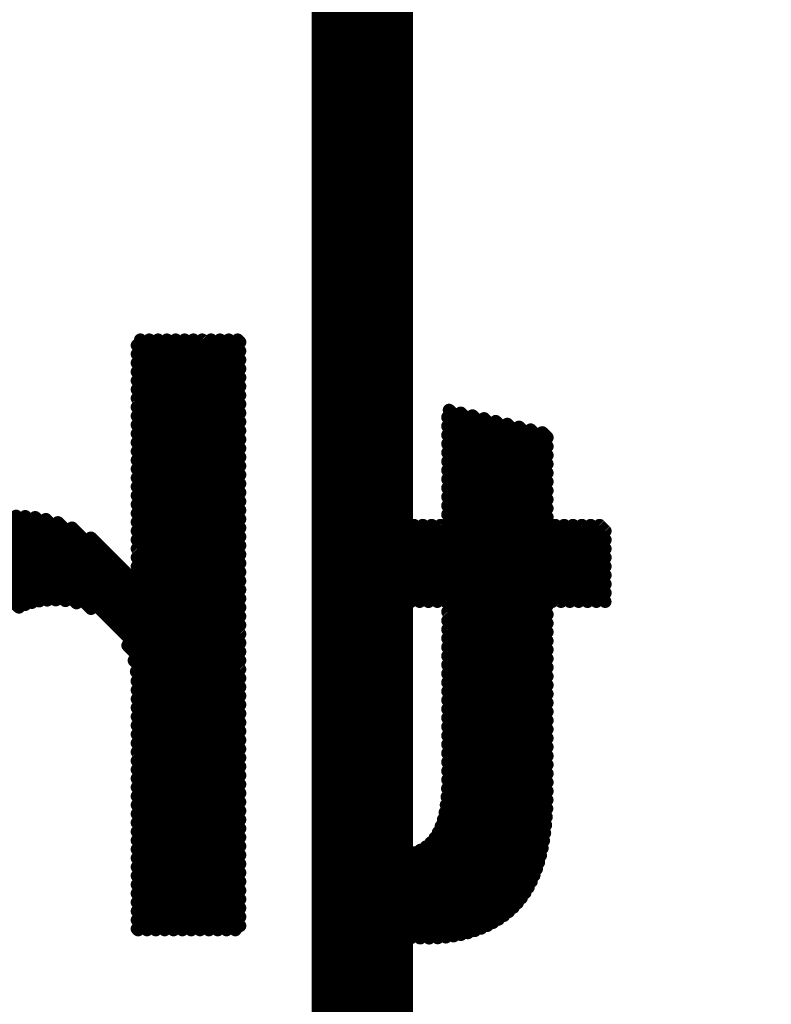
# Model space of a CAD drawing. Extents: x -13 to 79, y -40 to 78.
# Tile 50 of 96: x 44.02 to 45.52, y 12.46 to 14.43. Entities that reach past the tile are written whole.
import ezdxf

# ---------------------------------------------------------------- set-up
doc = ezdxf.new("R2010")
doc.units = 0
for name, color, linetype in [('1', 22, 'CONTINUOUS'), ('21', 253, 'CONTINUOUS'), ('22', 140, 'CONTINUOUS')]:
    doc.layers.add(name, color=color, linetype=linetype)

msp = doc.modelspace()

# ---------------------------------------------------------------- linework, layer by layer
at = {"layer": '1', "const_width": 0.2032}
msp.add_lwpolyline([(44.704, 11.43), (44.704, 16.51)], dxfattribs=at)
at = {"layer": '21', "const_width": 3.048}
msp.add_lwpolyline([(32.385, 3.175, 0.4142), (61.595, 32.385)], format="xyb", dxfattribs=at)
at = {"layer": '22', "const_width": 0.0254}
for points in [[(44.4593, 13.5915), (44.26, 13.7908)], [(44.4593, 13.6092), (44.2777, 13.7908)], [(44.4593, 13.6268), (44.2954, 13.7908)], [(44.4593, 13.6445), (44.313, 13.7908)], [(44.4593, 13.6622), (44.3307, 13.7908)], [(44.4593, 13.6799), (44.3484, 13.7908)], [(44.4593, 13.6975), (44.3661, 13.7908)], [(44.4593, 13.7152), (44.3838, 13.7908)], [(44.4593, 13.7329), (44.4014, 13.7908)], [(44.4593, 13.7506), (44.4191, 13.7908)], [(44.4593, 13.7683), (44.4368, 13.7908)], [(44.4593, 13.7859), (44.4545, 13.7908)], [(44.4593, 13.5738), (44.2533, 13.7798)], [(44.4593, 13.5561), (44.2533, 13.7622)], [(44.4593, 13.5384), (44.2533, 13.7445)], [(44.4593, 13.5208), (44.2533, 13.7268)], [(44.4593, 13.5031), (44.2533, 13.7091)], [(44.4593, 13.4854), (44.2533, 13.6914)], [(44.4593, 13.4677), (44.2533, 13.6738)], [(44.4593, 13.4501), (44.2533, 13.6561)], [(45.0742, 13.4539), (44.8778, 13.6503)], [(44.4593, 13.4324), (44.2533, 13.6384)], [(45.0742, 13.4362), (44.8746, 13.6359)], [(45.0742, 13.4715), (44.9011, 13.6447)], [(45.0742, 13.4892), (44.9244, 13.6391)], [(45.0742, 13.5069), (44.9477, 13.6335)], [(44.4593, 13.4147), (44.2533, 13.6207)], [(45.1903, 13.3024), (44.8746, 13.6182)], [(45.0742, 13.5246), (44.971, 13.6279)], [(45.0742, 13.5423), (44.9942, 13.6222)], [(45.0742, 13.5599), (45.0175, 13.6166)], [(45.0742, 13.5776), (45.0408, 13.611)], [(44.4593, 13.397), (44.2533, 13.6031)], [(45.1903, 13.2847), (44.8746, 13.6005)], [(45.0742, 13.5953), (45.0641, 13.6054)], [(44.4593, 13.3793), (44.2533, 13.5854)], [(45.19, 13.2673), (44.8746, 13.5828)], [(44.4593, 13.3617), (44.2533, 13.5677)], [(45.1724, 13.2673), (44.8746, 13.5651)], [(44.4593, 13.344), (44.2533, 13.55)], [(44.4593, 13.3263), (44.2533, 13.5323)], [(45.1547, 13.2673), (44.8746, 13.5475)], [(44.4593, 13.3086), (44.2533, 13.5147)], [(45.137, 13.2673), (44.8746, 13.5298)], [(45.1193, 13.2673), (44.8746, 13.5121)], [(44.4593, 13.291), (44.2533, 13.497)], [(45.1017, 13.2673), (44.8746, 13.4944)], [(44.4593, 13.2733), (44.2533, 13.4793)], [(45.084, 13.2673), (44.8746, 13.4768)], [(44.4593, 13.2556), (44.2533, 13.4616)], [(45.0742, 13.2594), (44.8746, 13.4591)], [(44.1322, 13.2645), (43.9619, 13.4348)], [(44.1611, 13.2533), (43.9775, 13.4369)], [(44.4593, 12.9728), (43.9939, 13.4381)], [(44.4593, 12.9904), (44.0113, 13.4385)], [(44.4593, 13.0081), (44.0297, 13.4378)], [(44.4593, 13.0258), (44.0494, 13.4357)], [(44.4593, 13.2379), (44.2533, 13.444)], [(45.0742, 13.2417), (44.8746, 13.4414)], [(44.043, 13.2653), (43.8936, 13.4147)], [(44.0577, 13.2683), (43.9061, 13.4199)], [(44.0736, 13.2701), (43.9191, 13.4246)], [(44.0909, 13.2705), (43.9327, 13.4286)], [(44.11, 13.269), (43.947, 13.4321)], [(44.4593, 13.0435), (44.0709, 13.4319)], [(44.4593, 13.0611), (44.095, 13.4255)], [(44.4593, 13.0788), (44.1233, 13.4148)], [(44.4593, 13.2202), (44.2533, 13.4263)], [(44.8365, 13.2673), (44.6837, 13.4201)], [(44.8542, 13.2673), (44.7014, 13.4201)], [(44.8719, 13.2673), (44.719, 13.4201)], [(45.0742, 13.0826), (44.7367, 13.4201)], [(45.0742, 13.1003), (44.7544, 13.4201)], [(45.0742, 13.118), (44.7721, 13.4201)], [(45.0742, 13.1357), (44.7897, 13.4201)], [(45.0742, 13.1533), (44.8074, 13.4201)], [(45.0742, 13.171), (44.8251, 13.4201)], [(45.0742, 13.1887), (44.8428, 13.4201)], [(45.0742, 13.2064), (44.8605, 13.4201)], [(45.0742, 13.2241), (44.8746, 13.4237)], [(45.1903, 13.3201), (45.0903, 13.4201)], [(45.1903, 13.3377), (45.1079, 13.4201)], [(45.1903, 13.3554), (45.1256, 13.4201)], [(45.1903, 13.3731), (45.1433, 13.4201)], [(45.1903, 13.3908), (45.161, 13.4201)], [(45.1903, 13.4085), (45.1787, 13.4201)], [(44.017, 13.2559), (43.8702, 13.4028)], [(44.0295, 13.2612), (43.8816, 13.409)], [(44.4593, 13.0965), (44.161, 13.3948)], [(44.4593, 13.2026), (44.2533, 13.4086)], [(44.8188, 13.2673), (44.6801, 13.4061)], [(44.4593, 13.1849), (44.2533, 13.3909)], [(44.8011, 13.2673), (44.6801, 13.3884)], [(44.4593, 13.1672), (44.2533, 13.3732)], [(44.4593, 13.1495), (44.2533, 13.3556)], [(44.7835, 13.2673), (44.6801, 13.3707)], [(44.4593, 13.1319), (44.2533, 13.3379)], [(44.7658, 13.2673), (44.6801, 13.353)], [(44.7481, 13.2673), (44.6801, 13.3354)], [(44.4593, 13.1142), (44.2533, 13.3202)], [(44.7304, 13.2673), (44.6801, 13.3177)], [(44.7127, 13.2673), (44.6801, 13.3)], [(44.6951, 13.2673), (44.6801, 13.2823)], [(45.0742, 13.065), (44.8746, 13.2646)], [(45.0742, 13.0473), (44.8746, 13.2469)], [(45.0742, 13.0296), (44.8746, 13.2293)], [(45.0742, 13.0119), (44.8746, 13.2116)], [(44.4593, 12.9551), (44.2346, 13.1798)], [(45.0742, 12.9942), (44.8746, 13.1939)], [(45.0742, 12.9766), (44.8746, 13.1762)], [(45.0742, 12.9589), (44.8746, 13.1585)], [(44.4593, 12.9374), (44.2472, 13.1495)], [(45.0742, 12.9412), (44.8746, 13.1409)], [(44.4593, 12.9197), (44.2516, 13.1274)], [(45.0742, 12.9235), (44.8746, 13.1232)], [(44.4593, 12.902), (44.2531, 13.1083)], [(45.0742, 12.9059), (44.8746, 13.1055)], [(44.4593, 12.8844), (44.2533, 13.0904)], [(45.0742, 12.8882), (44.8746, 13.0878)], [(44.4593, 12.8667), (44.2533, 13.0727)], [(45.0741, 12.8707), (44.8746, 13.0702)], [(44.4593, 12.849), (44.2533, 13.055)], [(45.0735, 12.8535), (44.8746, 13.0525)], [(44.4593, 12.8313), (44.2533, 13.0374)], [(44.4593, 12.8137), (44.2533, 13.0197)], [(45.0726, 12.8368), (44.8746, 13.0348)], [(44.4593, 12.796), (44.2533, 13.002)], [(45.0712, 12.8205), (44.8746, 13.0171)], [(44.4593, 12.7783), (44.2533, 12.9843)], [(45.0694, 12.8047), (44.8746, 12.9995)], [(45.0671, 12.7893), (44.8746, 12.9818)], [(44.4593, 12.7606), (44.2533, 12.9667)], [(45.0643, 12.7744), (44.8746, 12.9641)], [(44.4593, 12.7429), (44.2533, 12.949)], [(45.061, 12.7599), (44.8746, 12.9464)], [(44.4593, 12.7253), (44.2533, 12.9313)], [(45.0572, 12.7461), (44.8746, 12.9287)], [(44.4593, 12.7076), (44.2533, 12.9136)], [(45.0529, 12.7327), (44.8746, 12.9111)], [(44.4593, 12.6899), (44.2533, 12.8959)], [(45.048, 12.7199), (44.8743, 12.8937)], [(44.4593, 12.6722), (44.2533, 12.8783)], [(45.0426, 12.7077), (44.8734, 12.8769)], [(44.4593, 12.6546), (44.2533, 12.8606)], [(44.4593, 12.6369), (44.2533, 12.8429)], [(45.0298, 12.6851), (44.8693, 12.8457)], [(45.0365, 12.6961), (44.8717, 12.8609)], [(44.4593, 12.6192), (44.2533, 12.8252)], [(45.0226, 12.6747), (44.8659, 12.8314)], [(44.45, 12.6108), (44.2533, 12.8076)], [(45.0062, 12.6557), (44.8559, 12.806)], [(45.0147, 12.6649), (44.8615, 12.8181)], [(44.4323, 12.6108), (44.2533, 12.7899)], [(44.9871, 12.6394), (44.8411, 12.7854)], [(44.997, 12.6472), (44.8492, 12.795)], [(44.4147, 12.6108), (44.2533, 12.7722)], [(44.871, 12.5964), (44.6994, 12.768)], [(44.8865, 12.5986), (44.7212, 12.7639)], [(44.954, 12.6195), (44.8079, 12.7656)], [(44.9657, 12.6255), (44.8205, 12.7706)], [(44.9767, 12.6321), (44.8316, 12.7773)], [(44.397, 12.6108), (44.2533, 12.7545)], [(44.8548, 12.595), (44.6899, 12.7599)], [(44.9013, 12.6015), (44.7412, 12.7616)], [(44.9154, 12.605), (44.7599, 12.7606)], [(44.9289, 12.6092), (44.7776, 12.7606)], [(44.9418, 12.6141), (44.7936, 12.7622)], [(44.3793, 12.6108), (44.2533, 12.7368)], [(44.8199, 12.5945), (44.6891, 12.7253)], [(44.8377, 12.5944), (44.6895, 12.7426)], [(44.3616, 12.6108), (44.2533, 12.7192)], [(44.8016, 12.5951), (44.6888, 12.708)], [(44.344, 12.6108), (44.2533, 12.7015)], [(44.7828, 12.5962), (44.6884, 12.6906)], [(44.3263, 12.6108), (44.2533, 12.6838)], [(44.3086, 12.6108), (44.2533, 12.6661)], [(44.7634, 12.598), (44.688, 12.6733)], [(44.2909, 12.6108), (44.2533, 12.6485)], [(44.7431, 12.6006), (44.6877, 12.656)], [(44.2733, 12.6108), (44.2533, 12.6308)], [(44.7216, 12.6044), (44.6873, 12.6387)], [(44.2556, 12.6108), (44.2533, 12.6131)], [(44.698, 12.6103), (44.6869, 12.6214)]]:
    msp.add_lwpolyline(points, dxfattribs=at)
at = {"layer": '22', "const_width": 0.0127}
for points in [[(44.2645, 13.7953, 1), (44.2555, 13.7863)], [(44.2822, 13.7953, 1), (44.2732, 13.7863)], [(44.2999, 13.7953, 1), (44.2909, 13.7863)], [(44.3175, 13.7953, 1), (44.3086, 13.7863)], [(44.3352, 13.7953, 1), (44.3262, 13.7863)], [(44.3529, 13.7953, 1), (44.3439, 13.7863)], [(44.3706, 13.7953, 1), (44.3616, 13.7863)], [(44.3882, 13.7953, 1), (44.3793, 13.7863)], [(44.4059, 13.7953, 1), (44.3969, 13.7863)], [(44.4236, 13.7953, 1), (44.4146, 13.7863)], [(44.4413, 13.7953, 1), (44.4323, 13.7863)], [(44.459, 13.7953, 1), (44.45, 13.7863)], [(44.2578, 13.7843, 1), (44.2488, 13.7753)], [(44.4548, 13.7814, 1), (44.4638, 13.7904)], [(44.2578, 13.7666, 1), (44.2488, 13.7577)], [(44.4548, 13.7638, 1), (44.4638, 13.7727)], [(44.4548, 13.7461, 1), (44.4638, 13.7551)], [(44.2578, 13.749, 1), (44.2488, 13.74)], [(44.4548, 13.7284, 1), (44.4638, 13.7374)], [(44.2578, 13.7313, 1), (44.2488, 13.7223)], [(44.2578, 13.7136, 1), (44.2488, 13.7046)], [(44.4548, 13.7107, 1), (44.4638, 13.7197)], [(44.2578, 13.6959, 1), (44.2488, 13.687)], [(44.4548, 13.6931, 1), (44.4638, 13.702)], [(44.2578, 13.6782, 1), (44.2488, 13.6693)], [(44.4548, 13.6754, 1), (44.4638, 13.6843)], [(44.2578, 13.6606, 1), (44.2488, 13.6516)], [(44.4548, 13.6577, 1), (44.4638, 13.6667)], [(44.8822, 13.6548, 1), (44.8733, 13.6458)], [(44.2578, 13.6429, 1), (44.2488, 13.6339)], [(44.4548, 13.64, 1), (44.4638, 13.649)], [(44.879, 13.6403, 1), (44.8701, 13.6314)], [(44.9055, 13.6492, 1), (44.8966, 13.6402)], [(44.9288, 13.6436, 1), (44.9199, 13.6346)], [(44.9521, 13.638, 1), (44.9432, 13.629)], [(44.2578, 13.6252, 1), (44.2488, 13.6162)], [(44.4548, 13.6223, 1), (44.4638, 13.6313)], [(44.879, 13.6227, 1), (44.8701, 13.6137)], [(44.9754, 13.6323, 1), (44.9665, 13.6234)], [(44.9987, 13.6267, 1), (44.9898, 13.6177)], [(45.022, 13.6211, 1), (45.0131, 13.6121)], [(45.0453, 13.6155, 1), (45.0363, 13.6065)], [(44.2578, 13.6075, 1), (44.2488, 13.5986)], [(44.4548, 13.6047, 1), (44.4638, 13.6136)], [(44.879, 13.605, 1), (44.8701, 13.596)], [(45.0686, 13.6099, 1), (45.0596, 13.6009)], [(45.0697, 13.5908, 1), (45.0787, 13.5998)], [(44.2578, 13.5899, 1), (44.2488, 13.5809)], [(44.4548, 13.587, 1), (44.4638, 13.596)], [(44.4548, 13.5693, 1), (44.4638, 13.5783)], [(44.879, 13.5873, 1), (44.8701, 13.5783)], [(45.0697, 13.5731, 1), (45.0787, 13.5821)], [(44.2578, 13.5722, 1), (44.2488, 13.5632)], [(44.4548, 13.5516, 1), (44.4638, 13.5606)], [(44.879, 13.5696, 1), (44.8701, 13.5607)], [(45.0697, 13.5554, 1), (45.0787, 13.5644)], [(44.2578, 13.5545, 1), (44.2488, 13.5455)], [(44.2578, 13.5368, 1), (44.2488, 13.5279)], [(44.4548, 13.534, 1), (44.4638, 13.5429)], [(44.879, 13.5519, 1), (44.8701, 13.543)], [(45.0697, 13.5378, 1), (45.0787, 13.5467)], [(44.2578, 13.5191, 1), (44.2488, 13.5102)], [(44.4548, 13.5163, 1), (44.4638, 13.5252)], [(44.879, 13.5343, 1), (44.8701, 13.5253)], [(44.879, 13.5166, 1), (44.8701, 13.5076)], [(45.0697, 13.5201, 1), (45.0787, 13.5291)], [(44.2578, 13.5015, 1), (44.2488, 13.4925)], [(44.4548, 13.4986, 1), (44.4638, 13.5076)], [(44.879, 13.4989, 1), (44.8701, 13.4899)], [(45.0697, 13.5024, 1), (45.0787, 13.5114)], [(44.2578, 13.4838, 1), (44.2488, 13.4748)], [(44.4548, 13.4809, 1), (44.4638, 13.4899)], [(44.879, 13.4812, 1), (44.8701, 13.4723)], [(45.0697, 13.4847, 1), (45.0787, 13.4937)], [(44.2578, 13.4661, 1), (44.2488, 13.4571)], [(44.4548, 13.4632, 1), (44.4638, 13.4722)], [(44.879, 13.4636, 1), (44.8701, 13.4546)], [(45.0697, 13.4671, 1), (45.0787, 13.476)], [(44.0157, 13.443, 1), (44.0068, 13.434)], [(44.0341, 13.4423, 1), (44.0252, 13.4333)], [(44.0539, 13.4402, 1), (44.0449, 13.4312)], [(44.2578, 13.4484, 1), (44.2488, 13.4395)], [(44.4548, 13.4456, 1), (44.4638, 13.4545)], [(44.879, 13.4459, 1), (44.8701, 13.4369)], [(45.0697, 13.4494, 1), (45.0787, 13.4583)], [(45.0697, 13.4317, 1), (45.0787, 13.4407)], [(44.0754, 13.4364, 1), (44.0664, 13.4274)], [(44.0995, 13.43, 1), (44.0905, 13.421)], [(44.1278, 13.4193, 1), (44.1188, 13.4103)], [(44.2578, 13.4308, 1), (44.2488, 13.4218)], [(44.4548, 13.4279, 1), (44.4638, 13.4369)], [(44.6882, 13.4246, 1), (44.6792, 13.4157)], [(44.7058, 13.4246, 1), (44.6969, 13.4157)], [(44.7235, 13.4246, 1), (44.7145, 13.4157)], [(44.7412, 13.4246, 1), (44.7322, 13.4157)], [(44.7589, 13.4246, 1), (44.7499, 13.4157)], [(44.7766, 13.4246, 1), (44.7676, 13.4157)], [(44.7942, 13.4246, 1), (44.7853, 13.4157)], [(44.8119, 13.4246, 1), (44.8029, 13.4157)], [(44.8296, 13.4246, 1), (44.8206, 13.4157)], [(44.8473, 13.4246, 1), (44.8383, 13.4157)], [(44.8649, 13.4246, 1), (44.856, 13.4157)], [(44.879, 13.4282, 1), (44.8701, 13.4192)], [(45.0947, 13.4246, 1), (45.0858, 13.4157)], [(45.1124, 13.4246, 1), (45.1035, 13.4157)], [(45.1301, 13.4246, 1), (45.1211, 13.4157)], [(45.1478, 13.4246, 1), (45.1388, 13.4157)], [(45.1655, 13.4246, 1), (45.1565, 13.4157)], [(45.1831, 13.4246, 1), (45.1742, 13.4157)], [(44.1655, 13.3993, 1), (44.1565, 13.3903)], [(44.2578, 13.4131, 1), (44.2488, 13.4041)], [(44.4548, 13.4102, 1), (44.4638, 13.4192)], [(44.4548, 13.3925, 1), (44.4638, 13.4015)], [(44.6846, 13.4106, 1), (44.6756, 13.4016)], [(45.1859, 13.404, 1), (45.1948, 13.4129)], [(44.2578, 13.3954, 1), (44.2488, 13.3864)], [(44.4548, 13.3749, 1), (44.4638, 13.3838)], [(44.6846, 13.3929, 1), (44.6756, 13.3839)], [(45.1859, 13.3863, 1), (45.1948, 13.3953)], [(44.2578, 13.3777, 1), (44.2488, 13.3688)], [(44.2578, 13.36, 1), (44.2488, 13.3511)], [(44.4548, 13.3572, 1), (44.4638, 13.3661)], [(44.6846, 13.3752, 1), (44.6756, 13.3662)], [(45.1859, 13.3686, 1), (45.1948, 13.3776)], [(44.2578, 13.3424, 1), (44.2488, 13.3334)], [(44.4548, 13.3395, 1), (44.4638, 13.3485)], [(44.6846, 13.3575, 1), (44.6756, 13.3486)], [(44.6846, 13.3398, 1), (44.6756, 13.3309)], [(45.1859, 13.3509, 1), (45.1948, 13.3599)], [(45.1859, 13.3333, 1), (45.1948, 13.3422)], [(44.2578, 13.3247, 1), (44.2488, 13.3157)], [(44.4548, 13.3218, 1), (44.4638, 13.3308)], [(44.6846, 13.3222, 1), (44.6756, 13.3132)], [(45.1859, 13.3156, 1), (45.1948, 13.3245)], [(44.4548, 13.3041, 1), (44.4638, 13.3131)], [(44.6846, 13.3045, 1), (44.6756, 13.2955)], [(45.1859, 13.2979, 1), (45.1948, 13.3069)], [(44.4548, 13.2865, 1), (44.4638, 13.2954)], [(44.6846, 13.2868, 1), (44.6756, 13.2778)], [(45.1859, 13.2802, 1), (45.1948, 13.2892)], [(44.025, 13.2567, 1), (44.0339, 13.2657)], [(44.0385, 13.2609, 1), (44.0475, 13.2698)], [(44.0532, 13.2639, 1), (44.0621, 13.2728)], [(44.0691, 13.2656, 1), (44.0781, 13.2746)], [(44.0864, 13.266, 1), (44.0954, 13.275)], [(44.1055, 13.2645, 1), (44.1145, 13.2735)], [(44.1278, 13.26, 1), (44.1367, 13.269)], [(44.4548, 13.2688, 1), (44.4638, 13.2778)], [(44.6906, 13.2628, 1), (44.6996, 13.2718)], [(44.7083, 13.2628, 1), (44.7172, 13.2718)], [(44.7259, 13.2628, 1), (44.7349, 13.2718)], [(44.7436, 13.2628, 1), (44.7526, 13.2718)], [(44.7613, 13.2628, 1), (44.7703, 13.2718)], [(44.779, 13.2628, 1), (44.7879, 13.2718)], [(44.7967, 13.2628, 1), (44.8056, 13.2718)], [(44.8143, 13.2628, 1), (44.8233, 13.2718)], [(44.832, 13.2628, 1), (44.841, 13.2718)], [(44.8497, 13.2628, 1), (44.8587, 13.2718)], [(44.8674, 13.2628, 1), (44.8763, 13.2718)], [(44.879, 13.2691, 1), (44.8701, 13.2601)], [(45.0697, 13.2549, 1), (45.0787, 13.2639)], [(45.0795, 13.2628, 1), (45.0885, 13.2718)], [(45.0972, 13.2628, 1), (45.1061, 13.2718)], [(45.1149, 13.2628, 1), (45.1238, 13.2718)], [(45.1325, 13.2628, 1), (45.1415, 13.2718)], [(45.1502, 13.2628, 1), (45.1592, 13.2718)], [(45.1679, 13.2628, 1), (45.1769, 13.2718)], [(45.1856, 13.2628, 1), (45.1945, 13.2718)], [(44.0125, 13.2515, 1), (44.0215, 13.2604)], [(44.1566, 13.2488, 1), (44.1656, 13.2578)], [(44.4548, 13.2511, 1), (44.4638, 13.2601)], [(44.4548, 13.2334, 1), (44.4638, 13.2424)], [(44.879, 13.2514, 1), (44.8701, 13.2425)], [(45.0697, 13.2372, 1), (45.0787, 13.2462)], [(44.4548, 13.2158, 1), (44.4638, 13.2247)], [(44.879, 13.2337, 1), (44.8701, 13.2248)], [(45.0697, 13.2196, 1), (45.0787, 13.2285)], [(44.4548, 13.1981, 1), (44.4638, 13.207)], [(44.879, 13.2161, 1), (44.8701, 13.2071)], [(45.0697, 13.2019, 1), (45.0787, 13.2109)], [(44.2391, 13.1843, 1), (44.2301, 13.1753)], [(44.4548, 13.1804, 1), (44.4638, 13.1894)], [(44.879, 13.1984, 1), (44.8701, 13.1894)], [(45.0697, 13.1842, 1), (45.0787, 13.1932)], [(44.4548, 13.1627, 1), (44.4638, 13.1717)], [(44.879, 13.1807, 1), (44.8701, 13.1717)], [(44.879, 13.163, 1), (44.8701, 13.1541)], [(45.0697, 13.1665, 1), (45.0787, 13.1755)], [(44.2517, 13.154, 1), (44.2427, 13.145)], [(44.4548, 13.145, 1), (44.4638, 13.154)], [(44.879, 13.1454, 1), (44.8701, 13.1364)], [(45.0697, 13.1489, 1), (45.0787, 13.1578)], [(44.2561, 13.1319, 1), (44.2471, 13.1229)], [(44.4548, 13.1274, 1), (44.4638, 13.1363)], [(44.879, 13.1277, 1), (44.8701, 13.1187)], [(45.0697, 13.1312, 1), (45.0787, 13.1401)], [(44.2575, 13.1128, 1), (44.2486, 13.1038)], [(44.4548, 13.1097, 1), (44.4638, 13.1187)], [(44.879, 13.11, 1), (44.8701, 13.101)], [(45.0697, 13.1135, 1), (45.0787, 13.1225)], [(45.0697, 13.0958, 1), (45.0787, 13.1048)], [(44.2578, 13.0949, 1), (44.2488, 13.0859)], [(44.4548, 13.092, 1), (44.4638, 13.101)], [(44.879, 13.0923, 1), (44.8701, 13.0834)], [(45.0697, 13.0781, 1), (45.0787, 13.0871)], [(44.2578, 13.0772, 1), (44.2488, 13.0682)], [(44.4548, 13.0743, 1), (44.4638, 13.0833)], [(44.4548, 13.0567, 1), (44.4638, 13.0656)], [(44.879, 13.0746, 1), (44.8701, 13.0657)], [(45.0697, 13.0605, 1), (45.0787, 13.0694)], [(44.2578, 13.0595, 1), (44.2488, 13.0506)], [(44.4548, 13.039, 1), (44.4638, 13.048)], [(44.879, 13.057, 1), (44.8701, 13.048)], [(45.0697, 13.0428, 1), (45.0787, 13.0518)], [(44.2578, 13.0418, 1), (44.2488, 13.0329)], [(44.2578, 13.0242, 1), (44.2488, 13.0152)], [(44.4548, 13.0213, 1), (44.4638, 13.0303)], [(44.879, 13.0393, 1), (44.8701, 13.0303)], [(45.0697, 13.0251, 1), (45.0787, 13.0341)], [(44.2578, 13.0065, 1), (44.2488, 12.9975)], [(44.4548, 13.0036, 1), (44.4638, 13.0126)], [(44.879, 13.0216, 1), (44.8701, 13.0126)], [(45.0697, 13.0074, 1), (45.0787, 13.0164)], [(44.2578, 12.9888, 1), (44.2488, 12.9798)], [(44.4548, 12.9859, 1), (44.4638, 12.9949)], [(44.879, 13.0039, 1), (44.8701, 12.995)], [(44.879, 12.9863, 1), (44.8701, 12.9773)], [(45.0697, 12.9898, 1), (45.0787, 12.9987)], [(44.2578, 12.9711, 1), (44.2488, 12.9622)], [(44.4548, 12.9683, 1), (44.4638, 12.9772)], [(44.879, 12.9686, 1), (44.8701, 12.9596)], [(45.0697, 12.9721, 1), (45.0787, 12.9811)], [(44.2578, 12.9535, 1), (44.2488, 12.9445)], [(44.4548, 12.9506, 1), (44.4638, 12.9596)], [(44.879, 12.9509, 1), (44.8701, 12.9419)], [(45.0697, 12.9544, 1), (45.0787, 12.9634)], [(44.2578, 12.9358, 1), (44.2488, 12.9268)], [(44.4548, 12.9329, 1), (44.4638, 12.9419)], [(44.879, 12.9332, 1), (44.8701, 12.9243)], [(45.0697, 12.9367, 1), (45.0787, 12.9457)], [(45.0697, 12.919, 1), (45.0787, 12.928)], [(44.2578, 12.9181, 1), (44.2488, 12.9091)], [(44.4548, 12.9152, 1), (44.4638, 12.9242)], [(44.879, 12.9155, 1), (44.8701, 12.9066)], [(45.0697, 12.9014, 1), (45.0787, 12.9103)], [(44.2578, 12.9004, 1), (44.2488, 12.8915)], [(44.4548, 12.8976, 1), (44.4638, 12.9065)], [(44.4548, 12.8799, 1), (44.4638, 12.8889)], [(44.8788, 12.8981, 1), (44.8698, 12.8892)], [(45.0697, 12.8837, 1), (45.0787, 12.8927)], [(44.2578, 12.8827, 1), (44.2488, 12.8738)], [(44.4548, 12.8622, 1), (44.4638, 12.8712)], [(44.8779, 12.8814, 1), (44.8689, 12.8724)], [(45.0696, 12.8662, 1), (45.0785, 12.8751)], [(44.2578, 12.8651, 1), (44.2488, 12.8561)], [(44.2578, 12.8474, 1), (44.2488, 12.8384)], [(44.4548, 12.8445, 1), (44.4638, 12.8535)], [(44.8737, 12.8501, 1), (44.8648, 12.8412)], [(44.8762, 12.8653, 1), (44.8672, 12.8564)], [(45.069, 12.849, 1), (45.078, 12.858)], [(44.2578, 12.8297, 1), (44.2488, 12.8207)], [(44.4548, 12.8268, 1), (44.4638, 12.8358)], [(44.8703, 12.8359, 1), (44.8614, 12.8269)], [(45.0681, 12.8323, 1), (45.077, 12.8413)], [(44.2578, 12.812, 1), (44.2488, 12.8031)], [(44.4548, 12.8092, 1), (44.4638, 12.8181)], [(44.8604, 12.8104, 1), (44.8514, 12.8015)], [(44.8659, 12.8226, 1), (44.857, 12.8136)], [(45.0649, 12.8002, 1), (45.0738, 12.8091)], [(45.0667, 12.816, 1), (45.0757, 12.825)], [(44.2578, 12.7944, 1), (44.2488, 12.7854)], [(44.4548, 12.7915, 1), (44.4638, 12.8005)], [(44.8456, 12.7899, 1), (44.8366, 12.781)], [(44.8537, 12.7995, 1), (44.8447, 12.7906)], [(45.0626, 12.7848, 1), (45.0716, 12.7937)], [(44.2578, 12.7767, 1), (44.2488, 12.7677)], [(44.4548, 12.7738, 1), (44.4638, 12.7828)], [(44.7039, 12.7725, 1), (44.6949, 12.7636)], [(44.7257, 12.7684, 1), (44.7167, 12.7594)], [(44.8124, 12.7701, 1), (44.8034, 12.7611)], [(44.825, 12.7751, 1), (44.816, 12.7662)], [(44.8361, 12.7818, 1), (44.8271, 12.7728)], [(45.0598, 12.7699, 1), (45.0688, 12.7788)], [(44.2578, 12.759, 1), (44.2488, 12.75)], [(44.4548, 12.7561, 1), (44.4638, 12.7651)], [(44.6944, 12.7644, 1), (44.6854, 12.7554)], [(44.7457, 12.7661, 1), (44.7367, 12.7571)], [(44.7644, 12.7651, 1), (44.7554, 12.7561)], [(44.782, 12.7651, 1), (44.7731, 12.7561)], [(44.7981, 12.7667, 1), (44.7891, 12.7577)], [(45.0527, 12.7416, 1), (45.0617, 12.7506)], [(45.0565, 12.7555, 1), (45.0655, 12.7644)], [(44.2578, 12.7413, 1), (44.2488, 12.7324)], [(44.4548, 12.7385, 1), (44.4638, 12.7474)], [(44.6936, 12.7297, 1), (44.6847, 12.7208)], [(44.694, 12.747, 1), (44.685, 12.7381)], [(45.0484, 12.7282, 1), (45.0574, 12.7372)], [(44.2578, 12.7236, 1), (44.2488, 12.7147)], [(44.4548, 12.7208, 1), (44.4638, 12.7298)], [(44.4548, 12.7031, 1), (44.4638, 12.7121)], [(44.6932, 12.7124, 1), (44.6843, 12.7035)], [(45.0381, 12.7032, 1), (45.047, 12.7122)], [(45.0435, 12.7155, 1), (45.0525, 12.7244)], [(44.2578, 12.706, 1), (44.2488, 12.697)], [(44.4548, 12.6854, 1), (44.4638, 12.6944)], [(44.6929, 12.6951, 1), (44.6839, 12.6862)], [(45.032, 12.6916, 1), (45.041, 12.7006)], [(44.2578, 12.6883, 1), (44.2488, 12.6793)], [(44.2578, 12.6706, 1), (44.2488, 12.6616)], [(44.4548, 12.6677, 1), (44.4638, 12.6767)], [(44.6925, 12.6778, 1), (44.6835, 12.6689)], [(45.0181, 12.6702, 1), (45.0271, 12.6791)], [(45.0254, 12.6806, 1), (45.0343, 12.6896)], [(44.2578, 12.6529, 1), (44.2488, 12.644)], [(44.4548, 12.6501, 1), (44.4638, 12.659)], [(44.6921, 12.6605, 1), (44.6832, 12.6516)], [(44.9925, 12.6428, 1), (45.0015, 12.6517)], [(45.0017, 12.6512, 1), (45.0106, 12.6602)], [(45.0102, 12.6604, 1), (45.0192, 12.6694)], [(44.2578, 12.6353, 1), (44.2488, 12.6263)], [(44.4548, 12.6324, 1), (44.4638, 12.6414)], [(44.6918, 12.6432, 1), (44.6828, 12.6342)], [(44.9722, 12.6277, 1), (44.9812, 12.6366)], [(44.9827, 12.6349, 1), (44.9916, 12.6439)], [(44.2578, 12.6176, 1), (44.2488, 12.6086)], [(44.2511, 12.6063, 1), (44.2601, 12.6153)], [(44.2688, 12.6063, 1), (44.2777, 12.6153)], [(44.2864, 12.6063, 1), (44.2954, 12.6153)], [(44.3041, 12.6063, 1), (44.3131, 12.6153)], [(44.3218, 12.6063, 1), (44.3308, 12.6153)], [(44.3395, 12.6063, 1), (44.3484, 12.6153)], [(44.3572, 12.6063, 1), (44.3661, 12.6153)], [(44.3748, 12.6063, 1), (44.3838, 12.6153)], [(44.3925, 12.6063, 1), (44.4015, 12.6153)], [(44.4102, 12.6063, 1), (44.4192, 12.6153)], [(44.4279, 12.6063, 1), (44.4368, 12.6153)], [(44.4455, 12.6063, 1), (44.4545, 12.6153)], [(44.4548, 12.6147, 1), (44.4638, 12.6237)], [(44.6914, 12.6259, 1), (44.6824, 12.6169)], [(44.6935, 12.6059, 1), (44.7025, 12.6148)], [(44.9244, 12.6047, 1), (44.9334, 12.6137)], [(44.9373, 12.6096, 1), (44.9462, 12.6185)], [(44.9495, 12.615, 1), (44.9585, 12.624)], [(44.9612, 12.621, 1), (44.9701, 12.63)], [(44.7171, 12.5999, 1), (44.7261, 12.6089)], [(44.7386, 12.5961, 1), (44.7476, 12.6051)], [(44.7589, 12.5935, 1), (44.7678, 12.6025)], [(44.7783, 12.5917, 1), (44.7873, 12.6007)], [(44.7971, 12.5906, 1), (44.8061, 12.5996)], [(44.8154, 12.59, 1), (44.8244, 12.599)], [(44.8332, 12.5899, 1), (44.8422, 12.5989)], [(44.8503, 12.5905, 1), (44.8593, 12.5995)], [(44.8666, 12.5919, 1), (44.8755, 12.6009)], [(44.882, 12.5941, 1), (44.891, 12.6031)], [(44.8968, 12.597, 1), (44.9058, 12.6059)], [(44.911, 12.6005, 1), (44.9199, 12.6095)]]:
    msp.add_lwpolyline(points, format="xyb", dxfattribs=at)

doc.saveas('drawing.dxf')
